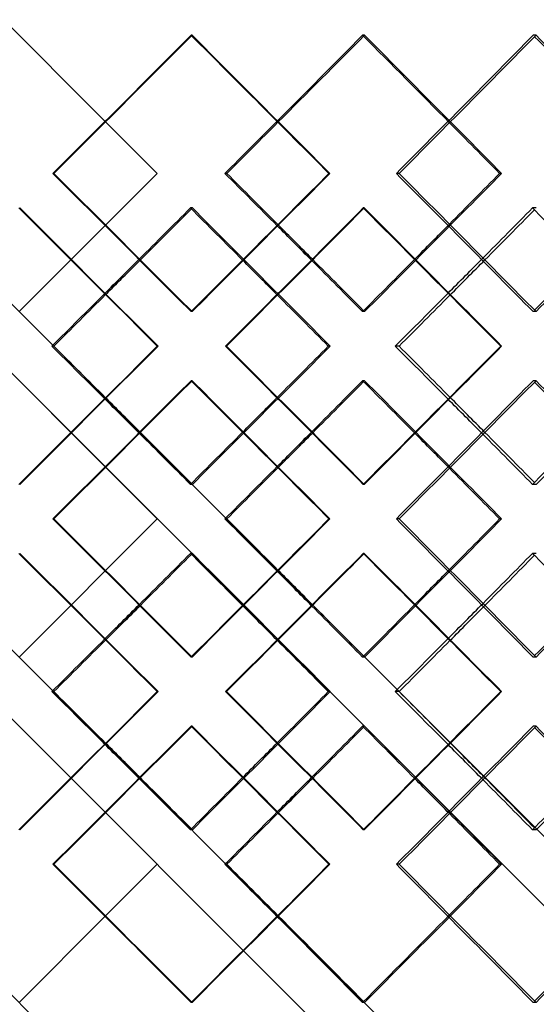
# Model space of a CAD drawing. Header units: millimetres. Extents: x -675 to 675, y -529 to 510.
# Tile 12 of 19: x 0 to 75, y -80 to 62. Entities that reach past the tile are written whole.
import ezdxf

# ---------------------------------------------------------------- set-up
doc = ezdxf.new("R2010")
doc.units = ezdxf.units.MM
doc.layers.add('HIDDEN', color=7, linetype='Continuous')
doc.layers.add('THICK', color=7, linetype='Continuous')

msp = doc.modelspace()

# ---------------------------------------------------------------- linework, layer by layer
at = {"layer": 'HIDDEN'}
for p, q in [((-450.0000000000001, 510.0255749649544), (12.46842218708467, 47.55715277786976)), ((-450.0000000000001, 460.2589082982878), (12.46842218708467, -2.209513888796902)), ((-450.0000000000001, 410.4922416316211), (12.46842218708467, -51.97618055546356)), ((24.927211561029, 60.02557496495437), (24.78949216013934, 60.02557496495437)), ((49.77871999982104, 60.02557496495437), (49.50369944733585, 60.02557496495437)), ((74.47905210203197, 60.02557496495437), (74.06756562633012, 60.02557496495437)), ((5.024396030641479, 40.11666666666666), (4.886542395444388, 40.11666666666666)), ((19.90890829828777, 40.11666666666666), (19.90890829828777, 40.11666666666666)), ((54.7695526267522, 40.11666666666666), (54.35766507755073, 40.11666666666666)), ((69.51859085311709, 40.11666666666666), (69.24330223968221, 40.11666666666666)), ((24.97108955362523, 35.14224163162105), (24.6956499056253, 35.14224163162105)), ((49.73504164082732, 35.14224163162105), (49.59711237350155, 35.14224163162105)), ((74.52239724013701, 35.14224163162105), (73.97486140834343, 35.14224163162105)), ((12.46842218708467, 32.67618055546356), (7.452651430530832, 27.66040979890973)), ((24.927211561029, 20.20775836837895), (24.78949216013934, 20.20775836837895)), ((49.77871999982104, 20.20775836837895), (49.50369944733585, 20.20775836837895)), ((74.47905210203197, 20.20775836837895), (74.06756562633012, 20.20775836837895)), ((19.91944155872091, 15.23333333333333), (20.05784449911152, 15.23333333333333)), ((29.89257673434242, 15.23333333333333), (29.75484896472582, 15.23333333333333)), ((44.83147837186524, 15.23333333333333), (44.55644110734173, 15.23333333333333)), ((24.927211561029, 10.25890829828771), (24.78949216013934, 10.25890829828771)), ((49.77871999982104, 10.25890829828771), (49.50369944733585, 10.25890829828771)), ((74.47905210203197, 10.25890829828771), (74.06756562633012, 10.25890829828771)), ((-37.36715382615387, 7.808245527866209), (450.0000000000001, -479.5589082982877)), ((24.97108955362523, -4.675574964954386), (24.6956499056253, -4.675574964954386)), ((49.73504164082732, -4.675574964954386), (49.59711237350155, -4.675574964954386)), ((74.52239724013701, -4.675574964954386), (73.97486140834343, -4.675574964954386)), ((5.024396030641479, -9.649999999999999), (4.886542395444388, -9.649999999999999)), ((19.90890829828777, -9.649999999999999), (19.90890829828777, -9.649999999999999)), ((54.7695526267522, -9.649999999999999), (54.35766507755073, -9.649999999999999)), ((69.51859085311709, -9.649999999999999), (69.24330223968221, -9.649999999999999)), ((24.97108955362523, -14.62442503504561), (24.6956499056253, -14.62442503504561)), ((49.73504164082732, -14.62442503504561), (49.59711237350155, -14.62442503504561)), ((74.52239724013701, -14.62442503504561), (73.97486140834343, -14.62442503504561)), ((-12.46842218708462, -17.09048611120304), (450.0000000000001, -479.5589082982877)), ((12.46842218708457, -17.0904861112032), (7.452651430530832, -22.10625686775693)), ((24.927211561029, -29.55890829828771), (24.78949216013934, -29.55890829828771)), ((49.77871999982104, -29.55890829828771), (49.50369944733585, -29.55890829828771)), ((74.47905210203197, -29.55890829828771), (74.06756562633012, -29.55890829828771)), ((19.91944155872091, -34.53333333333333), (20.05784449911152, -34.53333333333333)), ((29.89257673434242, -34.53333333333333), (29.75484896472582, -34.53333333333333)), ((44.83147837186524, -34.53333333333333), (44.55644110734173, -34.53333333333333)), ((24.927211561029, -39.50775836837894), (24.78949216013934, -39.50775836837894)), ((49.77871999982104, -39.50775836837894), (49.50369944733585, -39.50775836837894)), ((74.47905210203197, -39.50775836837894), (74.06756562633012, -39.50775836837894)), ((24.97108955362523, -54.44224163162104), (24.6956499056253, -54.44224163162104)), ((49.73504164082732, -54.44224163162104), (49.59711237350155, -54.44224163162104)), ((74.52239724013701, -54.44224163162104), (73.97486140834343, -54.44224163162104)), ((5.024396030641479, -59.41666666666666), (4.886542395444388, -59.41666666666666)), ((19.90890829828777, -59.41666666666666), (19.90890829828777, -59.41666666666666)), ((54.7695526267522, -59.41666666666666), (54.35766507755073, -59.41666666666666)), ((69.51859085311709, -59.41666666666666), (69.24330223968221, -59.41666666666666)), ((-12.46842218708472, -66.85715277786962), (450.0000000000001, -529.3255749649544)), ((12.46842218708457, -66.85715277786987), (2.755364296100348e-14, -79.32557496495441)), ((24.927211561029, -79.32557496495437), (24.78949216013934, -79.32557496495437)), ((49.77871999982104, -79.32557496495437), (49.50369944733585, -79.32557496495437)), ((74.47905210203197, -79.32557496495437), (74.06756562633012, -79.32557496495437))]:
    msp.add_line(p, q, dxfattribs=at)
for centre, major_axis, ratio, start_param, end_param in [((0, 60.02557496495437), (-449.8291381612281, -449.8291381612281), 0.02756480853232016, 1.554097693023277, 1.598354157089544), ((0, 60.02557496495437), (-449.3166823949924, -449.3166823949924), 0.05517153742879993, 1.598354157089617, 1.625911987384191), ((0, 60.02557496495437), (-451.8128861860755, -451.8128861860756), 0.05517153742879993, 1.59820140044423, 1.625911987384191), ((0, 60.02557496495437), (-449.3166823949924, 449.3166823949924), 0.05517153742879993, -1.653931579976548, -1.625911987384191), ((0, 60.02557496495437), (-451.8128861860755, 451.8128861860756), 0.05517153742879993, -1.669923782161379, -1.625911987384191), ((0, 60.02557496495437), (-448.4630218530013, -448.4630218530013), 0.08286236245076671, 1.609213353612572, 1.653469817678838), ((0, 20.20775836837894), (-449.8291381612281, 449.8291381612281), 0.02756480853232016, -1.598354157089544, -1.554097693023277), ((0, 20.20775836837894), (-451.8128861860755, -451.8128861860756), 0.05517153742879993, 1.625911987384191, 1.669923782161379), ((0, 20.20775836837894), (-448.4630218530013, 448.4630218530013), 0.08286236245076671, -1.653469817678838, -1.609213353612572), ((0, 60.02557496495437), (-449.8291381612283, 449.829138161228), 0.02756480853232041, 1.598563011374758, 1.642941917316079), ((0, 10.25890829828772), (-451.8128861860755, 451.8128861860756), 0.05517153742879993, -1.614918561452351, -1.570893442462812), ((0, 10.25890829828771), (-449.8291381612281, -449.8291381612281), 0.02756480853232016, 1.609408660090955, 1.653678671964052), ((0, 20.20775836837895), (-451.8128861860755, 451.8128861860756), 0.05517153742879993, -1.609351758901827, -1.59820140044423), ((0, 20.20775836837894), (-449.3166823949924, -449.3166823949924), 0.05517153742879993, 1.642627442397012, 1.653931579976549), ((0, 20.20775836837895), (-449.3166823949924, 449.3166823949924), 0.05517153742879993, -1.609566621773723, -1.598354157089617), ((0, 60.02557496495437), (-449.3166823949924, -449.3166823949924), 0.05517153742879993, 1.543084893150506, 1.554234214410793), ((0, 60.02557496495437), (-451.8128861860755, -451.8128861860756), 0.05517153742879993, 1.543238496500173, 1.554325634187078), ((0, 10.25890829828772), (-449.3166823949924, 449.3166823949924), 0.05517153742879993, -1.598507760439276, -1.587295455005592), ((0, 60.02557496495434), (-447.2688047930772, -447.2688047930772), 0.1106799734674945, 1.598354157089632, 1.609659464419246), ((0, 60.02557496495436), (-449.7536314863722, -449.7536314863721), 0.1106799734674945, 1.598199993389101, 1.609441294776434), ((0, -29.55890829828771), (-449.8291381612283, -449.829138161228), 0.02756480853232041, -1.642941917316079, -1.598563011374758), ((0, 20.20775836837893), (-451.8128861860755, -451.8128861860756), 0.05517153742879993, 1.570893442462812, 1.614918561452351), ((0, 20.20775836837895), (-449.8291381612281, 449.8291381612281), 0.02756480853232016, -1.653678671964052, -1.609408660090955), ((0, 20.20775836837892), (-449.7536314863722, -449.7536314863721), 0.1106799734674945, 1.626009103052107, 1.670034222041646), ((0, 10.25890829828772), (-449.8291381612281, -449.8291381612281), 0.02756480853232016, 1.554097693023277, 1.598354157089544), ((0, 10.25890829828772), (-451.8128861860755, 451.8128861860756), 0.05517153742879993, -1.669923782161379, -1.625911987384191), ((0, 10.25890829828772), (-448.4630218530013, -448.4630218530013), 0.08286236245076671, 1.609213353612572, 1.653469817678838), ((0, -29.55890829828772), (-449.3166823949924, 449.3166823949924), 0.05517153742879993, -1.554234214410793, -1.543084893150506), ((0, -29.55890829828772), (-451.8128861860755, 451.8128861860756), 0.05517153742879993, -1.554325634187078, -1.543238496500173), ((0, 20.20775836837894), (-449.3166823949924, -449.3166823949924), 0.05517153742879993, 1.587295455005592, 1.598507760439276), ((0, -29.5589082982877), (-447.2688047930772, 447.2688047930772), 0.1106799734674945, -1.609659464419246, -1.598354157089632), ((0, -29.5589082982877), (-449.7536314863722, 449.7536314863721), 0.1106799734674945, -1.609441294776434, -1.598199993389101), ((0, 10.25890829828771), (-449.3166823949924, -449.3166823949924), 0.05517153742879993, 1.598354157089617, 1.609566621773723), ((0, 10.25890829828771), (-451.8128861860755, -451.8128861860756), 0.05517153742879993, 1.59820140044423, 1.609351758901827), ((0, 10.25890829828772), (-449.3166823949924, 449.3166823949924), 0.05517153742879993, -1.653931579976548, -1.642627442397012), ((0, -29.55890829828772), (-449.8291381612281, 449.8291381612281), 0.02756480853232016, -1.598354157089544, -1.554097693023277), ((0, -29.55890829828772), (-451.8128861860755, -451.8128861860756), 0.05517153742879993, 1.625911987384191, 1.669923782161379), ((0, -29.55890829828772), (-448.4630218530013, 448.4630218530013), 0.08286236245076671, -1.653469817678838, -1.609213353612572), ((0, 10.25890829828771), (-449.8291381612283, 449.829138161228), 0.02756480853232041, 1.598563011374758, 1.642941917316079), ((0, -39.50775836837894), (-451.8128861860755, 451.8128861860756), 0.05517153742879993, -1.614918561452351, -1.570893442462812), ((0, -39.50775836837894), (-449.8291381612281, -449.8291381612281), 0.02756480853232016, 1.609408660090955, 1.653678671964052), ((0, -29.55890829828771), (-451.8128861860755, 451.8128861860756), 0.05517153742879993, -1.609351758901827, -1.59820140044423), ((0, -29.55890829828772), (-449.3166823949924, -449.3166823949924), 0.05517153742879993, 1.642627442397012, 1.653931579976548), ((0, -29.55890829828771), (-449.3166823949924, 449.3166823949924), 0.05517153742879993, -1.609566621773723, -1.598354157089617), ((0, 10.25890829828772), (-449.3166823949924, -449.3166823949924), 0.05517153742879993, 1.543084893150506, 1.554234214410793), ((0, 10.25890829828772), (-451.8128861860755, -451.8128861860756), 0.05517153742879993, 1.543238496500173, 1.554325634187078), ((0, -39.50775836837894), (-449.3166823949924, 449.3166823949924), 0.05517153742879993, -1.598507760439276, -1.587295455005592), ((0, 10.2589082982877), (-447.2688047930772, -447.2688047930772), 0.1106799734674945, 1.598354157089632, 1.609659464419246), ((0, 10.2589082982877), (-449.7536314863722, -449.7536314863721), 0.1106799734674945, 1.598199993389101, 1.609441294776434), ((0, -79.32557496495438), (-449.8291381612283, -449.829138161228), 0.02756480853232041, -1.642941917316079, -1.598563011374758), ((0, -29.55890829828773), (-451.8128861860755, -451.8128861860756), 0.05517153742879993, 1.570893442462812, 1.614918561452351), ((0, -29.55890829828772), (-449.8291381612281, 449.8291381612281), 0.02756480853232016, -1.653678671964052, -1.609408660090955), ((0, -29.55890829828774), (-449.7536314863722, -449.7536314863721), 0.1106799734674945, 1.626009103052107, 1.670034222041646), ((0, -39.50775836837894), (-449.8291381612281, -449.8291381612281), 0.02756480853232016, 1.554097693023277, 1.598354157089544), ((0, -39.50775836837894), (-451.8128861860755, 451.8128861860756), 0.05517153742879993, -1.669923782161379, -1.625911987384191), ((0, -39.50775836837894), (-448.4630218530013, -448.4630218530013), 0.08286236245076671, 1.609213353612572, 1.653469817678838), ((0, -79.32557496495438), (-449.3166823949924, 449.3166823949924), 0.05517153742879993, -1.554234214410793, -1.543084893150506), ((0, -79.32557496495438), (-451.8128861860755, 451.8128861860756), 0.05517153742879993, -1.554325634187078, -1.543238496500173), ((0, -29.55890829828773), (-449.3166823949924, -449.3166823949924), 0.05517153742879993, 1.587295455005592, 1.598507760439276), ((0, -79.32557496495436), (-447.2688047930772, 447.2688047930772), 0.1106799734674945, -1.609659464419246, -1.598354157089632), ((0, -79.32557496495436), (-449.7536314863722, 449.7536314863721), 0.1106799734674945, -1.609441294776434, -1.598199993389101), ((0, -39.50775836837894), (-449.3166823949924, -449.3166823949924), 0.05517153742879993, 1.598354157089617, 1.609566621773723), ((0, -39.50775836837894), (-451.8128861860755, -451.8128861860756), 0.05517153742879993, 1.59820140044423, 1.609351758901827), ((0, -39.50775836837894), (-449.3166823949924, 449.3166823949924), 0.05517153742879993, -1.653931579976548, -1.642627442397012), ((0, -79.32557496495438), (-449.8291381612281, 449.8291381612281), 0.02756480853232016, -1.598354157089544, -1.554097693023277), ((0, -79.32557496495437), (-451.8128861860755, -451.8128861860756), 0.05517153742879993, 1.625911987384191, 1.669923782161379), ((0, -79.32557496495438), (-448.4630218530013, 448.4630218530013), 0.08286236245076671, -1.653469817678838, -1.609213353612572), ((0, -79.32557496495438), (-449.3166823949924, 449.3166823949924), 0.05517153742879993, -1.625911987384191, -1.598354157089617), ((0, -79.32557496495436), (-451.8128861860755, 451.8128861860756), 0.05517153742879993, -1.625911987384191, -1.59820140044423), ((0, -79.32557496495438), (-449.3166823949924, -449.3166823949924), 0.05517153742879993, 1.625911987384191, 1.653931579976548)]:
    msp.add_ellipse(centre, major_axis=major_axis, ratio=ratio, start_param=start_param, end_param=end_param, dxfattribs=at)
at = {"layer": 'THICK'}
for p, q in [((-450.0000000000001, 460.2589082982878), (450.0000000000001, -439.7410917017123)), ((-450.0000000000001, 460.2589082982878), (450.0000000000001, -439.7410917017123)), ((-450.0000000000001, 410.4922416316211), (450.0000000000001, -489.507758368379)), ((-450.0000000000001, 410.4922416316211), (450.0000000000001, -489.507758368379)), ((12.46842218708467, 47.55715277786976), (19.90890829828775, 40.11666666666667)), ((-19.9089082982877, 40.1166666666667), (450.0000000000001, -429.7922416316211)), ((19.90890829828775, 40.11666666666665), (12.46842218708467, 32.67618055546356)), ((29.94244143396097, 40.11666666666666), (29.6671528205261, 40.11666666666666)), ((44.78174992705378, 40.11666666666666), (44.64389629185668, 40.11666666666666)), ((-7.423977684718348, 27.63173605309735), (450.0000000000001, -429.7922416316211)), ((7.452651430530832, 27.66040979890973), (2.755364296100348e-14, 20.20775836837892)), ((5.013853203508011, 15.23333333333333), (4.737467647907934, 15.23333333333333)), ((54.75908665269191, 15.23333333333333), (54.20967048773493, 15.23333333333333)), ((69.52900913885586, 15.23333333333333), (69.39060619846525, 15.23333333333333)), ((-32.2962121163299, 2.737303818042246), (450.0000000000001, -479.5589082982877)), ((12.46842218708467, -2.209513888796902), (19.90890829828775, -9.64999999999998)), ((-19.9089082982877, -9.64999999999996), (450.0000000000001, -479.5589082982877)), ((19.90890829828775, -9.650000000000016), (12.46842218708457, -17.0904861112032)), ((29.94244143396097, -9.649999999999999), (29.6671528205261, -9.649999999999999)), ((44.78174992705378, -9.649999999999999), (44.64389629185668, -9.649999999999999)), ((7.452651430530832, -22.10625686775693), (2.755364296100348e-14, -29.55890829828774)), ((5.013853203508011, -34.53333333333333), (4.737467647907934, -34.53333333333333)), ((54.75908665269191, -34.53333333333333), (54.20967048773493, -34.53333333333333)), ((69.52900913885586, -34.53333333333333), (69.39060619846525, -34.53333333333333)), ((-32.2962121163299, -47.02936284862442), (450.0000000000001, -529.3255749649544)), ((12.46842218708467, -51.97618055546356), (19.90890829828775, -59.41666666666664)), ((-19.9089082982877, -59.41666666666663), (450.0000000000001, -529.3255749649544)), ((19.90890829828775, -59.41666666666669), (12.46842218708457, -66.85715277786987)), ((29.94244143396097, -59.41666666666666), (29.6671528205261, -59.41666666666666)), ((44.78174992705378, -59.41666666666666), (44.64389629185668, -59.41666666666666))]:
    msp.add_line(p, q, dxfattribs=at)
for centre, major_axis, ratio, start_param, end_param in [((0, 60.02557496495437), (-452.3281889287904, -452.3281889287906), 0.02756480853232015, 1.554342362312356, 1.598354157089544), ((0, 60.02557496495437), (-449.8291381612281, 449.8291381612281), 0.02756480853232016, -1.64261062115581, -1.598507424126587), ((0, 60.02557496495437), (-452.3281889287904, 452.3281889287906), 0.02756480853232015, -1.642365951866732, -1.598354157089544), ((0, 60.02557496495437), (-450.9544830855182, -450.9544830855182), 0.08286236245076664, 1.60945802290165, 1.653469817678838), ((0, 60.02557496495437), (-448.4630218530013, 448.4630218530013), 0.08286236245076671, -1.697726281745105, -1.653933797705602), ((0, 60.02557496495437), (-450.9544830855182, 450.9544830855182), 0.08286236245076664, -1.697481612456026, -1.653469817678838), ((0, 60.02557496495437), (-449.3166823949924, -449.3166823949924), 0.05517153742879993, 1.581655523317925, 1.598354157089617), ((0, 60.02557496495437), (-451.8128861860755, -451.8128861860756), 0.05517153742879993, 1.581900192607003, 1.59820140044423), ((0, 60.02557496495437), (-449.3166823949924, 449.3166823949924), 0.05517153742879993, -1.670168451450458, -1.653931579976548), ((0, 20.20775836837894), (-452.3281889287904, 452.3281889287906), 0.02756480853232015, -1.598354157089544, -1.554342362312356), ((0, 20.20775836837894), (-449.8291381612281, -449.8291381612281), 0.02756480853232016, 1.598507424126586, 1.64261062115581), ((0, 20.20775836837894), (-452.3281889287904, -452.3281889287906), 0.02756480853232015, 1.598354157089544, 1.642365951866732), ((0, 20.20775836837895), (-449.3166823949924, 449.3166823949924), 0.05517153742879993, -1.598354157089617, -1.581655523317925), ((0, 20.20775836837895), (-451.8128861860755, 451.8128861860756), 0.05517153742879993, -1.59820140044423, -1.581900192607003), ((0, 20.20775836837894), (-450.9544830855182, 450.9544830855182), 0.08286236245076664, -1.653469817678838, -1.60945802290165), ((0, 20.20775836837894), (-449.3166823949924, -449.3166823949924), 0.05517153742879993, 1.653931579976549, 1.670168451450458), ((0, 20.20775836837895), (-448.4630218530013, -448.4630218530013), 0.08286236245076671, 1.653933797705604, 1.697726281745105), ((0, 20.20775836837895), (-450.9544830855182, -450.9544830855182), 0.08286236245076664, 1.653469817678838, 1.697481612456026), ((0, 60.02557496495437), (-452.3281889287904, 452.3281889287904), 0.02756480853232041, 1.598257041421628, 1.642389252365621), ((0, 60.02557496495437), (-449.3166823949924, -449.3166823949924), 0.05517153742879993, 1.554234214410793, 1.570587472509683), ((0, 60.02557496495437), (-451.8128861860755, -451.8128861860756), 0.05517153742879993, 1.554325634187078, 1.570588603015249), ((0, 10.25890829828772), (-449.3166823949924, 449.3166823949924), 0.05517153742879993, -1.587295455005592, -1.570587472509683), ((0, 10.25890829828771), (-452.3281889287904, -452.3281889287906), 0.02756480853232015, 1.609347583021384, 1.653372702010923), ((0, 60.02557496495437), (-449.8291381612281, 449.8291381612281), 0.02756480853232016, -1.698057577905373, -1.653832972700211), ((0, 60.02557496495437), (-452.3281889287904, 452.3281889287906), 0.02756480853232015, -1.697504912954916, -1.653372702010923), ((0, 60.02557496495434), (-447.2688047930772, -447.2688047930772), 0.1106799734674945, 1.609659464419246, 1.625703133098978), ((0, 60.02557496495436), (-449.7536314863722, -449.7536314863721), 0.1106799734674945, 1.609441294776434, 1.625396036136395), ((0, 10.25890829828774), (-447.2688047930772, 447.2688047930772), 0.1106799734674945, -1.642411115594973, -1.625703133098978), ((0, 20.20775836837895), (-449.3166823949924, 449.3166823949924), 0.05517153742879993, -1.625911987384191, -1.609566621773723), ((0, 20.20775836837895), (-451.8128861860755, 451.8128861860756), 0.05517153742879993, -1.625606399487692, -1.609351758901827), ((0, 20.20775836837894), (-449.3166823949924, -449.3166823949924), 0.05517153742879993, 1.625911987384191, 1.642627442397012), ((0, 60.02557496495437), (-449.3166823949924, -449.3166823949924), 0.05517153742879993, 1.526208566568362, 1.543084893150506), ((0, 60.02557496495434), (-447.2688047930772, -447.2688047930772), 0.1106799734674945, 1.581324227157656, 1.598354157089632), ((0, 60.02557496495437), (-451.8128861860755, -451.8128861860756), 0.05517153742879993, 1.526761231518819, 1.543238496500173), ((0, 10.25890829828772), (-449.3166823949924, 449.3166823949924), 0.05517153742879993, -1.61485748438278, -1.598507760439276), ((0, 60.02557496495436), (-449.7536314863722, -449.7536314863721), 0.1106799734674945, 1.581876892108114, 1.598199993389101), ((0, -29.55890829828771), (-452.3281889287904, -452.3281889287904), 0.02756480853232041, -1.642389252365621, -1.598257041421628), ((0, -29.55890829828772), (-449.3166823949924, 449.3166823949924), 0.05517153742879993, -1.543084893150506, -1.526208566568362), ((0, -29.55890829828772), (-451.8128861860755, 451.8128861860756), 0.05517153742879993, -1.543238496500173, -1.526761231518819), ((0, 20.20775836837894), (-452.3281889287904, 452.3281889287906), 0.02756480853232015, -1.653372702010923, -1.609347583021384), ((0, 20.20775836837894), (-449.3166823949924, -449.3166823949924), 0.05517153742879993, 1.598507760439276, 1.61485748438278), ((0, -29.55890829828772), (-449.8291381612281, -449.8291381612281), 0.02756480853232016, 1.653832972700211, 1.698057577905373), ((0, -29.55890829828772), (-452.3281889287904, -452.3281889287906), 0.02756480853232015, 1.653372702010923, 1.697504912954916), ((0, -29.5589082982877), (-447.2688047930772, 447.2688047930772), 0.1106799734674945, -1.598354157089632, -1.581324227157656), ((0, -29.5589082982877), (-449.7536314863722, 449.7536314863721), 0.1106799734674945, -1.598199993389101, -1.581876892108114), ((0, 10.25890829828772), (-452.3281889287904, -452.3281889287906), 0.02756480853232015, 1.554342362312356, 1.598354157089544), ((0, 10.25890829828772), (-449.8291381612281, 449.8291381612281), 0.02756480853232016, -1.64261062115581, -1.598507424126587), ((0, 10.25890829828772), (-452.3281889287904, 452.3281889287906), 0.02756480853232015, -1.642365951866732, -1.598354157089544), ((0, 10.25890829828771), (-449.3166823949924, -449.3166823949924), 0.05517153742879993, 1.609566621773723, 1.625911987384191), ((0, 10.25890829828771), (-451.8128861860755, -451.8128861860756), 0.05517153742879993, 1.609351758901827, 1.625606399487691), ((0, 10.25890829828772), (-449.3166823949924, 449.3166823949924), 0.05517153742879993, -1.642627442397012, -1.625911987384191), ((0, 10.25890829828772), (-450.9544830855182, -450.9544830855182), 0.08286236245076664, 1.60945802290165, 1.653469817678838), ((0, 10.25890829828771), (-448.4630218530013, 448.4630218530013), 0.08286236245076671, -1.697726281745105, -1.653933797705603), ((0, 10.25890829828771), (-450.9544830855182, 450.9544830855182), 0.08286236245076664, -1.697481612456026, -1.653469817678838), ((0, -29.55890829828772), (-449.3166823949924, 449.3166823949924), 0.05517153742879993, -1.570587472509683, -1.554234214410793), ((0, -29.55890829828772), (-451.8128861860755, 451.8128861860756), 0.05517153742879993, -1.570588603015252, -1.554325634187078), ((0, 20.20775836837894), (-449.3166823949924, -449.3166823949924), 0.05517153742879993, 1.570587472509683, 1.587295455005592), ((0, -29.5589082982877), (-447.2688047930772, 447.2688047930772), 0.1106799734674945, -1.625703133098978, -1.609659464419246), ((0, -29.5589082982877), (-449.7536314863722, 449.7536314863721), 0.1106799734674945, -1.625396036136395, -1.609441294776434), ((0, 20.20775836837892), (-447.2688047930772, -447.2688047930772), 0.1106799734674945, 1.625703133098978, 1.642411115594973), ((0, 10.25890829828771), (-449.3166823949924, -449.3166823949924), 0.05517153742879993, 1.581655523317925, 1.598354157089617), ((0, 10.25890829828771), (-451.8128861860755, -451.8128861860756), 0.05517153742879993, 1.581900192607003, 1.59820140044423), ((0, 10.25890829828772), (-449.3166823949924, 449.3166823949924), 0.05517153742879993, -1.670168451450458, -1.653931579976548), ((0, -29.55890829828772), (-452.3281889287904, 452.3281889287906), 0.02756480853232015, -1.598354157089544, -1.554342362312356), ((0, -29.55890829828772), (-449.8291381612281, -449.8291381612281), 0.02756480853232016, 1.598507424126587, 1.64261062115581), ((0, -29.55890829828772), (-452.3281889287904, -452.3281889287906), 0.02756480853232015, 1.598354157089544, 1.642365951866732), ((0, -29.55890829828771), (-449.3166823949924, 449.3166823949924), 0.05517153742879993, -1.598354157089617, -1.581655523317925), ((0, -29.55890829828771), (-451.8128861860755, 451.8128861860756), 0.05517153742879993, -1.59820140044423, -1.581900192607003), ((0, -29.55890829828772), (-450.9544830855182, 450.9544830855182), 0.08286236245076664, -1.653469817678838, -1.60945802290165), ((0, -29.55890829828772), (-449.3166823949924, -449.3166823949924), 0.05517153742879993, 1.653931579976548, 1.670168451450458), ((0, -29.5589082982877), (-448.4630218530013, -448.4630218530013), 0.08286236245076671, 1.653933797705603, 1.697726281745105), ((0, -29.55890829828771), (-450.9544830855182, -450.9544830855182), 0.08286236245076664, 1.653469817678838, 1.697481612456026), ((0, 10.25890829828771), (-452.3281889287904, 452.3281889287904), 0.02756480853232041, 1.598257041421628, 1.642389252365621), ((0, 10.25890829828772), (-449.3166823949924, -449.3166823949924), 0.05517153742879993, 1.554234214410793, 1.570587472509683), ((0, 10.25890829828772), (-451.8128861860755, -451.8128861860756), 0.05517153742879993, 1.554325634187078, 1.570588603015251), ((0, -39.50775836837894), (-449.3166823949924, 449.3166823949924), 0.05517153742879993, -1.587295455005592, -1.570587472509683), ((0, -39.50775836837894), (-452.3281889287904, -452.3281889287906), 0.02756480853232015, 1.609347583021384, 1.653372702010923), ((0, 10.25890829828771), (-449.8291381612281, 449.8291381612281), 0.02756480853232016, -1.698057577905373, -1.653832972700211), ((0, 10.25890829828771), (-452.3281889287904, 452.3281889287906), 0.02756480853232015, -1.697504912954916, -1.653372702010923), ((0, 10.2589082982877), (-447.2688047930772, -447.2688047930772), 0.1106799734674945, 1.609659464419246, 1.625703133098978), ((0, 10.2589082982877), (-449.7536314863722, -449.7536314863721), 0.1106799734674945, 1.609441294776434, 1.625396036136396), ((0, -39.50775836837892), (-447.2688047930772, 447.2688047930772), 0.1106799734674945, -1.642411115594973, -1.625703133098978), ((0, -29.55890829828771), (-449.3166823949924, 449.3166823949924), 0.05517153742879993, -1.625911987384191, -1.609566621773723), ((0, -29.55890829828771), (-451.8128861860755, 451.8128861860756), 0.05517153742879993, -1.625606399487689, -1.609351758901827), ((0, -29.55890829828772), (-449.3166823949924, -449.3166823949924), 0.05517153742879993, 1.625911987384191, 1.642627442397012), ((0, 10.2589082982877), (-447.2688047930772, -447.2688047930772), 0.1106799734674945, 1.581324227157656, 1.598354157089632), ((0, 10.25890829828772), (-449.3166823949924, -449.3166823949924), 0.05517153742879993, 1.526208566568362, 1.543084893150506), ((0, 10.25890829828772), (-451.8128861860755, -451.8128861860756), 0.05517153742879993, 1.526761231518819, 1.543238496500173), ((0, -39.50775836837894), (-449.3166823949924, 449.3166823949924), 0.05517153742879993, -1.61485748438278, -1.598507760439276), ((0, 10.2589082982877), (-449.7536314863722, -449.7536314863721), 0.1106799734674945, 1.581876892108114, 1.598199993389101), ((0, -79.32557496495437), (-452.3281889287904, -452.3281889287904), 0.02756480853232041, -1.642389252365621, -1.598257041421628), ((0, -79.32557496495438), (-449.3166823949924, 449.3166823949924), 0.05517153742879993, -1.543084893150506, -1.526208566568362), ((0, -79.32557496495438), (-451.8128861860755, 451.8128861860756), 0.05517153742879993, -1.543238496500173, -1.526761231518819), ((0, -29.55890829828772), (-452.3281889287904, 452.3281889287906), 0.02756480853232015, -1.653372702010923, -1.609347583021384), ((0, -29.55890829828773), (-449.3166823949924, -449.3166823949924), 0.05517153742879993, 1.598507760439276, 1.61485748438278), ((0, -79.32557496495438), (-449.8291381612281, -449.8291381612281), 0.02756480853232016, 1.653832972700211, 1.698057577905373), ((0, -79.32557496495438), (-452.3281889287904, -452.3281889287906), 0.02756480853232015, 1.653372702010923, 1.697504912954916), ((0, -79.32557496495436), (-447.2688047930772, 447.2688047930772), 0.1106799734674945, -1.598354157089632, -1.581324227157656), ((0, -79.32557496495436), (-449.7536314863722, 449.7536314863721), 0.1106799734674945, -1.598199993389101, -1.581876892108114), ((0, -39.50775836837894), (-452.3281889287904, -452.3281889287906), 0.02756480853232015, 1.554342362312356, 1.598354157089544), ((0, -39.50775836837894), (-449.8291381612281, 449.8291381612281), 0.02756480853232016, -1.64261062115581, -1.598507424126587), ((0, -39.50775836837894), (-452.3281889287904, 452.3281889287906), 0.02756480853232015, -1.642365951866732, -1.598354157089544), ((0, -39.50775836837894), (-449.3166823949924, -449.3166823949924), 0.05517153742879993, 1.609566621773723, 1.625911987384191), ((0, -39.50775836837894), (-451.8128861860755, -451.8128861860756), 0.05517153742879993, 1.609351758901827, 1.625606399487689), ((0, -39.50775836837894), (-449.3166823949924, 449.3166823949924), 0.05517153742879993, -1.642627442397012, -1.625911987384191), ((0, -39.50775836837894), (-450.9544830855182, -450.9544830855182), 0.08286236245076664, 1.60945802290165, 1.653469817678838), ((0, -39.50775836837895), (-448.4630218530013, 448.4630218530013), 0.08286236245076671, -1.697726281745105, -1.653933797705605), ((0, -39.50775836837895), (-450.9544830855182, 450.9544830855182), 0.08286236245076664, -1.697481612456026, -1.653469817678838), ((0, -79.32557496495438), (-449.3166823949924, 449.3166823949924), 0.05517153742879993, -1.570587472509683, -1.554234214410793), ((0, -79.32557496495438), (-451.8128861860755, 451.8128861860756), 0.05517153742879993, -1.570588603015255, -1.554325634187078), ((0, -29.55890829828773), (-449.3166823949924, -449.3166823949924), 0.05517153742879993, 1.570587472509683, 1.587295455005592), ((0, -79.32557496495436), (-447.2688047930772, 447.2688047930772), 0.1106799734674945, -1.625703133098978, -1.609659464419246), ((0, -79.32557496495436), (-449.7536314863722, 449.7536314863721), 0.1106799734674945, -1.625396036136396, -1.609441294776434), ((0, -29.55890829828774), (-447.2688047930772, -447.2688047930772), 0.1106799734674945, 1.625703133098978, 1.642411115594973), ((0, -39.50775836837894), (-449.3166823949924, -449.3166823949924), 0.05517153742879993, 1.581655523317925, 1.598354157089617), ((0, -39.50775836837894), (-451.8128861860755, -451.8128861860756), 0.05517153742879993, 1.581900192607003, 1.59820140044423), ((0, -39.50775836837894), (-449.3166823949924, 449.3166823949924), 0.05517153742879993, -1.670168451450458, -1.653931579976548), ((0, -79.32557496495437), (-452.3281889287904, 452.3281889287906), 0.02756480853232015, -1.598354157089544, -1.554342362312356), ((0, -79.32557496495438), (-449.8291381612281, -449.8291381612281), 0.02756480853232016, 1.598507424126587, 1.64261062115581), ((0, -79.32557496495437), (-452.3281889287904, -452.3281889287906), 0.02756480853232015, 1.598354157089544, 1.642365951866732), ((0, -79.32557496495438), (-449.3166823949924, 449.3166823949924), 0.05517153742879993, -1.598354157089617, -1.581655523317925), ((0, -79.32557496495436), (-451.8128861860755, 451.8128861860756), 0.05517153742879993, -1.59820140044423, -1.581900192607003), ((0, -79.32557496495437), (-450.9544830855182, 450.9544830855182), 0.08286236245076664, -1.653469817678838, -1.60945802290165), ((0, -79.32557496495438), (-449.3166823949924, -449.3166823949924), 0.05517153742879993, 1.653931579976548, 1.670168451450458), ((0, -79.32557496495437), (-448.4630218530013, -448.4630218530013), 0.08286236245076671, 1.653933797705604, 1.697726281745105), ((0, -79.32557496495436), (-450.9544830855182, -450.9544830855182), 0.08286236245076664, 1.653469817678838, 1.697481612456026)]:
    msp.add_ellipse(centre, major_axis=major_axis, ratio=ratio, start_param=start_param, end_param=end_param, dxfattribs=at)

doc.saveas('drawing.dxf')
